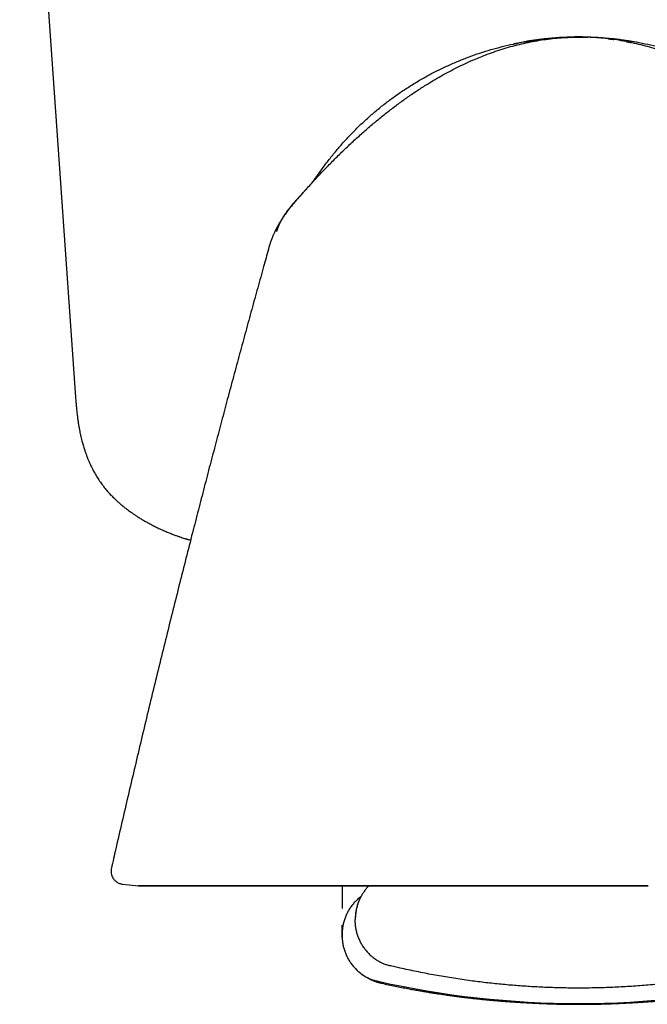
# Model space of a CAD drawing. Header units: millimetres. Extents: x 8 to 722, y 12 to 747.
# Tile 4 of 36: x 414 to 438, y 326 to 363. Entities that reach past the tile are written whole.
import ezdxf

# ---------------------------------------------------------------- set-up
doc = ezdxf.new("R2010")
doc.units = ezdxf.units.MM

msp = doc.modelspace()

# ---------------------------------------------------------------- linework, layer by layer
at = {"color": 7, "linetype": 'Continuous', "lineweight": 30}
for p, q in [((413.976, 379.14), (416.096, 348.819)), ((435.21, 362.491), (435.21, 362.491)), ((417.455, 330.936), (417.455, 330.936)), ((417.891, 330.328), (418.482, 330.266)), ((417.891, 330.328), (417.891, 330.328)), ((426.21, 330.265), (426.21, 329.413)), ((426.901, 329.806), (426.902, 329.807)), ((426.798, 329.55), (426.801, 329.553)), ((426.21, 328.4), (426.21, 328.771)), ((426.21, 328.34), (426.21, 328.4)), ((426.21, 328.34), (426.21, 328.335)), ((426.21, 328.335), (426.21, 328.303)), ((426.21, 328.302), (426.21, 328.335)), ((426.21, 328.303), (426.21, 328.302))]:
    msp.add_line(p, q, dxfattribs=at)
at = {"color": 7, "linetype": 'Continuous', "lineweight": 30, "flags": 128}
for points in [[(435.208, 362.491), (435.185, 362.491), (435.159, 362.491)], [(435.21, 330.266), (434.773, 330.266), (434.335, 330.266), (433.898, 330.266), (433.462, 330.266), (433.027, 330.266), (432.594, 330.266), (432.162, 330.266), (431.732, 330.266), (431.305, 330.266), (430.881, 330.266), (430.459, 330.266), (430.041, 330.266), (429.626, 330.266), (429.215, 330.266), (428.809, 330.266), (428.406, 330.266), (428.009, 330.266), (427.616, 330.266), (427.228, 330.266), (426.846, 330.266), (426.47, 330.266), (426.099, 330.266), (425.735, 330.266), (425.378, 330.266), (425.027, 330.266), (424.683, 330.266), (424.346, 330.266), (424.017, 330.266), (423.695, 330.266), (423.381, 330.266), (423.076, 330.266), (422.779, 330.266), (422.49, 330.266), (422.21, 330.266), (421.939, 330.266), (421.677, 330.266), (421.424, 330.266), (421.181, 330.266), (420.947, 330.266), (420.723, 330.266), (420.509, 330.266), (420.305, 330.266), (420.111, 330.266), (419.928, 330.266), (419.755, 330.266), (419.593, 330.266), (419.441, 330.266), (419.3, 330.266), (419.171, 330.266), (419.052, 330.266), (418.944, 330.266), (418.847, 330.266), (418.762, 330.266), (418.688, 330.266), (418.625, 330.266), (418.573, 330.266), (418.533, 330.266), (418.505, 330.266), (418.487, 330.266), (418.482, 330.266), (418.487, 330.266), (418.505, 330.266), (418.533, 330.266), (418.573, 330.266), (418.625, 330.266), (418.688, 330.266), (418.762, 330.266), (418.847, 330.266), (418.944, 330.266), (419.052, 330.266), (419.171, 330.266), (419.3, 330.266), (419.441, 330.266), (419.593, 330.266), (419.755, 330.266), (419.928, 330.266), (420.111, 330.266), (420.305, 330.266), (420.509, 330.266), (420.723, 330.266), (420.947, 330.266), (421.181, 330.266), (421.424, 330.266), (421.677, 330.266), (421.939, 330.266), (422.21, 330.266), (422.49, 330.266), (422.779, 330.266), (423.076, 330.266), (423.381, 330.266), (423.695, 330.266), (424.017, 330.266), (424.346, 330.266), (424.683, 330.266), (425.027, 330.266), (425.378, 330.266), (425.735, 330.266), (426.099, 330.266), (426.47, 330.266), (426.846, 330.266), (427.228, 330.266), (427.616, 330.266), (428.009, 330.266), (428.406, 330.266), (428.809, 330.266), (429.215, 330.266), (429.626, 330.266), (430.041, 330.266), (430.459, 330.266), (430.881, 330.266), (431.305, 330.266), (431.732, 330.266), (432.162, 330.266), (432.594, 330.266), (433.027, 330.266), (433.462, 330.266), (433.898, 330.266), (434.335, 330.266), (434.773, 330.266), (435.21, 330.266)], [(435.21, 330.266), (435.648, 330.266), (436.086, 330.266), (436.523, 330.266), (436.959, 330.266), (437.394, 330.266), (437.827, 330.266)], [(437.827, 330.266), (437.394, 330.266), (436.959, 330.266), (436.523, 330.266), (436.086, 330.266), (435.648, 330.266), (435.21, 330.266)]]:
    msp.add_lwpolyline(points, dxfattribs=at)
at = {"color": 7, "linetype": 'Continuous', "lineweight": 30}
for centre, radius, start, end in [((435.21, 350.871), 11.628, 79.2898, 102.2878), ((435.21, 360.766), 34.966, 257.3053, 270), ((435.21, 360.766), 34.966, 270, 282.6947)]:
    msp.add_arc(centre, radius, start, end, dxfattribs=at)
for points, knots in [([(424.902, 356.772), (425.01, 356.891), (425.225, 357.128), (425.556, 357.477), (425.893, 357.822), (426.237, 358.16), (426.587, 358.492), (426.944, 358.817), (427.298, 359.125), (427.649, 359.417), (427.996, 359.693), (428.35, 359.961), (428.71, 360.22), (429.078, 360.47), (429.423, 360.691), (429.744, 360.885), (430.039, 361.054), (430.339, 361.216), (430.643, 361.37), (430.949, 361.516), (431.258, 361.652), (431.568, 361.779), (431.882, 361.897), (432.202, 362.006), (432.528, 362.106), (432.858, 362.195), (433.192, 362.274), (433.528, 362.341), (433.865, 362.395), (434.201, 362.438), (434.537, 362.468), (434.873, 362.487), (435.098, 362.489), (435.21, 362.491)], [0, 0, 0, 0, 0.039998, 0.079998, 0.120003, 0.160019, 0.200038, 0.240051, 0.280055, 0.316715, 0.353368, 0.390018, 0.426674, 0.463338, 0.500005, 0.528005, 0.556006, 0.584009, 0.612013, 0.640014, 0.667512, 0.695009, 0.72251, 0.750014, 0.778016, 0.806014, 0.834009, 0.862004, 0.890003, 0.917503, 0.945003, 0.972501, 1, 1, 1, 1]), ([(425.162, 357.056), (425.177, 357.081), (425.272, 357.229), (425.457, 357.491), (425.718, 357.843), (425.993, 358.184), (426.28, 358.514), (426.578, 358.834), (426.888, 359.143), (427.21, 359.441), (427.542, 359.726), (427.884, 359.999), (428.235, 360.26), (428.596, 360.508), (428.966, 360.742), (429.344, 360.963), (429.73, 361.169), (430.123, 361.362), (430.523, 361.54), (430.929, 361.704), (431.341, 361.852), (431.758, 361.986), (432.179, 362.104), (432.605, 362.207), (433.034, 362.294), (433.465, 362.366), (433.9, 362.421), (434.336, 362.461), (434.756, 362.485), (435.03, 362.488), (435.159, 362.49)], [0, 0, 0, 0, 0.007466, 0.044389, 0.081312, 0.118235, 0.155157, 0.192077, 0.228997, 0.265917, 0.302837, 0.339757, 0.376677, 0.413596, 0.450514, 0.487431, 0.524349, 0.561267, 0.598186, 0.635105, 0.672023, 0.708942, 0.745861, 0.782782, 0.819703, 0.856626, 0.893549, 0.930472, 0.967394, 1, 1, 1, 1]), ([(435.261, 362.491), (435.261, 362.491), (435.261, 362.491), (435.259, 362.491), (435.266, 362.491), (435.242, 362.491), (435.311, 362.491), (435.176, 362.491), (435.299, 362.491), (435.248, 362.491), (435.263, 362.491), (435.259, 362.491), (435.259, 362.491), (435.258, 362.491), (435.258, 362.491), (435.257, 362.491), (435.256, 362.491), (435.256, 362.491), (435.255, 362.491), (435.254, 362.491), (435.253, 362.491), (435.252, 362.491), (435.251, 362.491), (435.25, 362.491), (435.249, 362.491), (435.248, 362.491), (435.247, 362.491), (435.247, 362.491), (435.247, 362.491), (435.247, 362.491), (435.247, 362.491), (435.246, 362.491), (435.246, 362.491), (435.246, 362.491), (435.246, 362.491), (435.246, 362.491), (435.246, 362.491), (435.246, 362.491), (435.245, 362.491), (435.245, 362.491), (435.244, 362.491), (435.243, 362.491), (435.241, 362.491), (435.24, 362.491), (435.239, 362.491), (435.237, 362.491), (435.236, 362.491), (435.234, 362.491), (435.232, 362.491), (435.23, 362.491), (435.229, 362.491), (435.227, 362.491), (435.225, 362.491), (435.223, 362.491), (435.221, 362.491), (435.219, 362.491), (435.217, 362.491), (435.215, 362.491), (435.213, 362.491), (435.213, 362.491)], [0, 0, 0, 0, 0.002258, 0.048335, 0.092539, 0.13487, 0.175328, 0.190969, 0.217789, 0.2545, 0.293943, 0.330967, 0.365573, 0.397759, 0.427526, 0.454875, 0.479804, 0.502315, 0.522407, 0.540079, 0.555333, 0.568169, 0.578586, 0.586584, 0.592165, 0.594765, 0.595557, 0.596012, 0.596075, 0.596118, 0.596133, 0.596145, 0.59615, 0.596156, 0.596168, 0.596183, 0.596213, 0.596254, 0.596419, 0.597916, 0.60077, 0.604982, 0.611832, 0.620641, 0.631408, 0.644135, 0.658821, 0.676645, 0.696699, 0.718982, 0.743494, 0.770236, 0.799207, 0.830407, 0.860966, 0.893398, 0.927703, 0.963881, 1, 1, 1, 1]), ([(445.519, 356.772), (445.411, 356.891), (445.196, 357.128), (444.864, 357.477), (444.528, 357.822), (444.184, 358.16), (443.834, 358.492), (443.477, 358.817), (443.123, 359.125), (442.772, 359.417), (442.425, 359.693), (442.071, 359.961), (441.711, 360.22), (441.343, 360.47), (440.998, 360.691), (440.677, 360.885), (440.382, 361.054), (440.082, 361.216), (439.778, 361.37), (439.472, 361.516), (439.163, 361.652), (438.853, 361.779), (438.539, 361.897), (438.219, 362.006), (437.893, 362.106), (437.563, 362.195), (437.229, 362.274), (436.893, 362.341), (436.556, 362.395), (436.22, 362.438), (435.884, 362.468), (435.548, 362.487), (435.323, 362.489), (435.21, 362.491)], [0, 0, 0, 0, 0.039998, 0.079998, 0.120003, 0.160019, 0.200038, 0.240051, 0.280055, 0.316715, 0.353368, 0.390018, 0.426674, 0.463338, 0.500005, 0.528005, 0.556006, 0.584009, 0.612013, 0.640014, 0.667512, 0.695009, 0.72251, 0.750014, 0.778016, 0.806014, 0.834009, 0.862004, 0.890003, 0.917503, 0.945003, 0.972501, 1, 1, 1, 1]), ([(435.21, 362.491), (435.318, 362.491), (435.428, 362.49), (435.539, 362.485), (435.542, 362.485)], [0, 0, 0, 0, 0.973441, 1, 1, 1, 1]), ([(444.854, 357.635), (444.803, 357.704), (444.666, 357.89), (444.428, 358.183), (444.141, 358.514), (443.843, 358.834), (443.533, 359.143), (443.211, 359.441), (442.879, 359.726), (442.537, 359.999), (442.186, 360.26), (441.825, 360.508), (441.455, 360.742), (441.077, 360.963), (440.691, 361.169), (440.298, 361.362), (439.898, 361.54), (439.492, 361.704), (439.08, 361.852), (438.663, 361.986), (438.242, 362.104), (437.816, 362.207), (437.387, 362.294), (436.956, 362.366), (436.521, 362.422), (436.085, 362.461), (435.705, 362.484), (435.47, 362.487), (435.382, 362.488)], [0, 0, 0, 0, 0.023264, 0.062957, 0.102649, 0.14234, 0.18203, 0.221721, 0.261411, 0.301101, 0.340791, 0.380479, 0.420168, 0.459855, 0.499543, 0.539231, 0.57892, 0.618609, 0.658298, 0.697987, 0.737676, 0.777367, 0.817059, 0.856752, 0.896445, 0.936138, 0.975831, 1, 1, 1, 1]), ([(436.328, 362.422), (436.385, 362.416), (436.452, 362.409), (436.519, 362.398), (436.529, 362.397)], [0, 0, 0, 0, 0.855951, 1, 1, 1, 1]), ([(437.013, 362.315), (437.057, 362.307), (437.115, 362.297), (437.172, 362.283), (437.186, 362.28)], [0, 0, 0, 0, 0.757545, 1, 1, 1, 1]), ([(425.562, 357.64), (425.562, 357.64), (425.562, 357.64), (425.562, 357.64), (425.561, 357.639), (425.559, 357.638), (425.558, 357.635), (425.555, 357.633), (425.553, 357.629), (425.55, 357.625), (425.546, 357.621), (425.542, 357.616), (425.538, 357.61), (425.534, 357.605), (425.53, 357.6), (425.526, 357.593), (425.519, 357.584), (425.51, 357.572), (425.497, 357.555), (425.482, 357.535), (425.467, 357.515), (425.452, 357.495), (425.439, 357.477), (425.425, 357.459), (425.409, 357.436), (425.389, 357.409), (425.365, 357.376), (425.343, 357.346), (425.322, 357.316), (425.3, 357.286), (425.279, 357.256), (425.26, 357.229), (425.243, 357.206), (425.228, 357.185), (425.215, 357.165), (425.202, 357.147), (425.191, 357.132), (425.183, 357.12), (425.176, 357.111), (425.17, 357.102), (425.165, 357.095), (425.16, 357.087), (425.155, 357.08), (425.149, 357.072), (425.144, 357.064), (425.139, 357.057), (425.133, 357.049), (425.128, 357.041), (425.122, 357.032), (425.116, 357.024), (425.111, 357.016), (425.105, 357.008), (425.099, 356.999), (425.092, 356.989), (425.085, 356.978), (425.078, 356.967), (425.072, 356.96), (425.07, 356.956), (425.069, 356.955)], [0, 0, 0, 0, 0.0045649, 0.0346899, 0.0625767, 0.0882262, 0.1116399, 0.1328198, 0.1507087, 0.1666257, 0.1805751, 0.1925633, 0.2026006, 0.2091296, 0.2144799, 0.2186789, 0.2231814, 0.2297585, 0.2411148, 0.2533205, 0.2650153, 0.2761988, 0.2868708, 0.2970311, 0.3066795, 0.3255122, 0.342296, 0.3591797, 0.376627, 0.3946426, 0.4132308, 0.4323954, 0.4459073, 0.4596944, 0.4736529, 0.4862448, 0.4969601, 0.5057984, 0.5127602, 0.5178477, 0.5260185, 0.5357041, 0.5469885, 0.5598788, 0.5743798, 0.5904947, 0.608226, 0.6309578, 0.6558944, 0.6830225, 0.7114659, 0.7407122, 0.7707618, 0.8196064, 0.8704372, 0.9232552, 0.9830094, 1, 1, 1, 1]), ([(424.902, 356.772), (424.899, 356.769), (424.891, 356.76), (424.879, 356.746), (424.864, 356.73), (424.85, 356.714), (424.838, 356.701), (424.827, 356.689), (424.817, 356.678), (424.808, 356.669), (424.8, 356.66), (424.794, 356.653), (424.786, 356.644), (424.776, 356.634), (424.764, 356.621), (424.75, 356.605), (424.735, 356.589), (424.72, 356.572), (424.706, 356.556), (424.69, 356.539), (424.673, 356.52), (424.655, 356.5), (424.637, 356.48), (424.619, 356.46), (424.602, 356.44), (424.582, 356.418), (424.556, 356.389), (424.526, 356.354), (424.49, 356.312), (424.45, 356.266), (424.407, 356.215), (424.362, 356.162), (424.316, 356.106), (424.269, 356.048), (424.221, 355.988), (424.171, 355.923), (424.12, 355.855), (424.071, 355.789), (424.028, 355.729), (423.993, 355.677), (423.966, 355.638), (423.947, 355.608), (423.931, 355.585), (423.915, 355.559), (423.895, 355.529), (423.872, 355.492), (423.85, 355.455), (423.829, 355.421), (423.812, 355.39), (423.795, 355.362), (423.779, 355.332), (423.762, 355.303), (423.747, 355.275), (423.737, 355.254), (423.727, 355.236), (423.719, 355.221), (423.711, 355.206), (423.703, 355.19), (423.697, 355.178), (423.69, 355.163), (423.681, 355.146), (423.671, 355.124), (423.658, 355.097), (423.642, 355.064), (423.623, 355.022), (423.6, 354.971), (423.577, 354.917), (423.563, 354.881), (423.557, 354.866)], [0, 0, 0, 0, 0.004284, 0.011358, 0.022533, 0.03604, 0.052093, 0.067977, 0.085877, 0.105829, 0.127859, 0.151708, 0.174292, 0.194786, 0.216115, 0.234765, 0.250891, 0.261473, 0.270918, 0.279436, 0.287311, 0.294903, 0.30261, 0.309459, 0.316855, 0.325252, 0.335431, 0.348265, 0.363469, 0.381137, 0.399387, 0.419756, 0.441093, 0.461653, 0.481508, 0.505492, 0.52877, 0.551603, 0.574206, 0.591867, 0.605632, 0.615507, 0.622837, 0.630791, 0.642353, 0.655219, 0.669221, 0.681308, 0.693571, 0.706181, 0.719294, 0.737796, 0.757721, 0.779115, 0.792283, 0.805647, 0.819208, 0.832964, 0.846983, 0.854427, 0.86406, 0.875928, 0.890056, 0.906462, 0.925162, 0.950648, 0.979476, 1, 1, 1, 1]), ([(424.257, 356.033), (424.29, 356.073), (424.354, 356.149), (424.446, 356.257), (424.531, 356.354), (424.608, 356.442), (424.676, 356.519), (424.735, 356.586), (424.786, 356.642), (424.825, 356.686), (424.854, 356.719), (424.875, 356.741), (424.889, 356.757), (424.896, 356.765), (424.898, 356.767)], [0, 0, 0, 0, 0.158734, 0.304872, 0.43757, 0.556761, 0.662323, 0.754152, 0.832177, 0.89635, 0.935368, 0.966566, 0.989938, 1, 1, 1, 1]), ([(424.902, 356.772), (424.902, 356.772), (424.902, 356.772), (424.902, 356.772), (424.902, 356.772), (424.902, 356.772)], [0, 0, 0, 0, 0.327446, 0.679335, 1, 1, 1, 1]), ([(424.727, 356.579), (424.72, 356.572), (424.699, 356.549), (424.659, 356.506), (424.609, 356.451), (424.556, 356.394), (424.483, 356.313), (424.388, 356.207), (424.296, 356.1), (424.229, 356.017), (424.189, 355.967), (424.157, 355.925), (424.132, 355.893), (424.111, 355.864), (424.088, 355.832), (424.06, 355.793), (424.025, 355.742), (423.986, 355.682), (423.943, 355.612), (423.908, 355.549), (423.879, 355.496), (423.86, 355.457), (423.844, 355.425), (423.833, 355.401), (423.826, 355.385), (423.821, 355.374), (423.817, 355.366), (423.815, 355.36), (423.811, 355.351), (423.807, 355.342), (423.804, 355.333), (423.8, 355.324), (423.797, 355.317), (423.794, 355.311), (423.793, 355.307), (423.792, 355.306), (423.792, 355.306), (423.792, 355.306)], [0, 0, 0, 0, 0.014388, 0.05056, 0.089771, 0.130562, 0.172806, 0.259926, 0.352351, 0.391782, 0.42513, 0.452431, 0.473721, 0.489189, 0.508095, 0.534542, 0.564171, 0.603785, 0.646531, 0.692165, 0.716083, 0.740136, 0.760117, 0.771906, 0.780959, 0.787281, 0.790891, 0.794827, 0.799093, 0.809274, 0.822298, 0.838549, 0.865558, 0.898893, 0.93868, 0.984993, 1, 1, 1, 1]), ([(423.734, 355.11), (423.735, 355.113), (423.743, 355.142), (423.761, 355.198), (423.791, 355.28), (423.828, 355.369), (423.873, 355.465), (423.927, 355.567), (423.983, 355.661), (424.022, 355.719), (424.038, 355.742)], [0, 0, 0, 0, 0.012621, 0.127365, 0.250655, 0.38751, 0.537856, 0.70175, 0.879432, 1, 1, 1, 1]), ([(423.556, 354.866), (423.555, 354.862), (423.548, 354.847), (423.537, 354.818), (423.523, 354.779), (423.508, 354.74), (423.495, 354.702), (423.483, 354.666), (423.472, 354.634), (423.461, 354.6), (423.451, 354.566), (423.44, 354.532), (423.43, 354.497), (423.419, 354.462), (423.413, 354.438), (423.409, 354.426)], [0, 0, 0, 0, 0.043069, 0.175611, 0.29908, 0.411724, 0.512406, 0.580048, 0.64167, 0.699135, 0.755337, 0.812577, 0.872192, 0.934693, 1, 1, 1, 1]), ([(423.415, 354.429), (423.355, 354.213), (423.219, 353.727), (423.009, 352.968), (422.782, 352.146), (422.553, 351.311), (422.323, 350.462), (422.09, 349.6), (421.862, 348.749), (421.638, 347.91), (421.42, 347.084), (421.2, 346.247), (420.979, 345.398), (420.756, 344.538), (420.525, 343.639), (420.286, 342.702), (420.039, 341.724), (419.791, 340.733), (419.542, 339.728), (419.291, 338.71), (419.04, 337.678), (418.794, 336.661), (418.555, 335.662), (418.322, 334.68), (418.089, 333.686), (417.855, 332.68), (417.643, 331.763), (417.51, 331.18), (417.455, 330.936)], [0, 0, 0, 0, 0.02778, 0.062405, 0.097587, 0.133328, 0.169626, 0.206482, 0.243895, 0.278681, 0.313934, 0.349657, 0.385847, 0.422506, 0.459634, 0.50067, 0.542263, 0.584414, 0.627121, 0.670385, 0.714206, 0.758584, 0.799752, 0.841388, 0.883491, 0.926062, 0.9691, 1, 1, 1, 1]), ([(416.095, 348.819), (416.099, 348.753), (416.108, 348.626), (416.125, 348.44), (416.143, 348.264), (416.163, 348.097), (416.184, 347.942), (416.206, 347.798), (416.228, 347.665), (416.252, 347.542), (416.276, 347.426), (416.3, 347.315), (416.325, 347.213), (416.348, 347.124), (416.369, 347.047), (416.387, 346.984), (416.402, 346.936), (416.413, 346.9), (416.42, 346.877), (416.425, 346.861), (416.429, 346.849), (416.433, 346.835), (416.439, 346.816), (416.449, 346.787), (416.462, 346.749), (416.478, 346.702), (416.496, 346.651), (416.521, 346.583), (416.556, 346.494), (416.601, 346.385), (416.653, 346.268), (416.719, 346.129), (416.801, 345.971), (416.901, 345.8), (417.009, 345.634), (417.124, 345.472), (417.248, 345.316), (417.357, 345.191), (417.447, 345.095), (417.514, 345.027), (417.58, 344.963), (417.642, 344.904), (417.697, 344.854), (417.745, 344.811), (417.785, 344.777), (417.817, 344.75), (417.841, 344.73), (417.861, 344.713), (417.882, 344.696), (417.908, 344.674), (417.949, 344.642), (418.003, 344.599), (418.07, 344.548), (418.144, 344.493), (418.224, 344.436), (418.311, 344.376), (418.411, 344.309), (418.524, 344.237), (418.649, 344.161), (418.778, 344.087), (418.917, 344.01), (419.065, 343.933), (419.222, 343.856), (419.377, 343.784), (419.531, 343.716), (419.682, 343.653), (419.821, 343.598), (419.944, 343.553), (420.049, 343.516), (420.145, 343.485), (420.214, 343.463), (420.26, 343.45), (420.285, 343.443), (420.31, 343.436), (420.33, 343.43), (420.345, 343.426), (420.354, 343.424), (420.362, 343.422), (420.378, 343.418), (420.403, 343.411), (420.434, 343.403), (420.455, 343.398), (420.464, 343.396)], [0, 0, 0, 0, 0.025856, 0.050544, 0.073935, 0.096038, 0.116821, 0.13593, 0.153734, 0.170222, 0.185387, 0.201006, 0.214904, 0.227076, 0.237518, 0.246228, 0.253201, 0.257558, 0.260785, 0.262879, 0.264141, 0.265991, 0.268613, 0.272006, 0.277923, 0.284638, 0.291742, 0.299237, 0.313594, 0.329212, 0.34609, 0.364221, 0.390217, 0.416372, 0.442533, 0.468738, 0.495026, 0.521467, 0.534206, 0.546965, 0.559457, 0.570685, 0.58055, 0.589042, 0.596155, 0.60146, 0.6056, 0.608577, 0.611758, 0.616272, 0.622119, 0.632326, 0.643556, 0.655721, 0.668812, 0.682813, 0.697697, 0.716334, 0.73602, 0.75586, 0.775595, 0.798893, 0.821904, 0.844542, 0.866731, 0.888423, 0.909454, 0.925843, 0.940677, 0.954069, 0.966126, 0.969866, 0.973472, 0.9768, 0.980513, 0.982189, 0.983125, 0.984199, 0.985972, 0.990159, 0.996019, 1, 1, 1, 1]), ([(417.455, 330.941), (417.451, 330.919), (417.443, 330.877), (417.441, 330.815), (417.445, 330.758), (417.456, 330.706), (417.469, 330.661), (417.484, 330.623), (417.499, 330.592), (417.517, 330.562), (417.538, 330.53), (417.566, 330.494), (417.603, 330.457), (417.648, 330.419), (417.702, 330.385), (417.758, 330.359), (417.811, 330.342), (417.853, 330.332), (417.88, 330.329), (417.891, 330.328)], [0, 0, 0, 0, 0.076919, 0.150174, 0.218462, 0.28068, 0.335978, 0.383744, 0.423579, 0.460388, 0.50538, 0.558846, 0.620499, 0.6898, 0.765904, 0.847634, 0.904549, 0.962809, 1, 1, 1, 1]), ([(427.223, 330.266), (427.208, 330.251), (427.168, 330.21), (427.104, 330.132), (427.03, 330.032), (426.961, 329.921), (426.899, 329.805), (426.847, 329.687), (426.806, 329.573), (426.774, 329.465), (426.751, 329.365), (426.738, 329.29), (426.73, 329.238), (426.727, 329.208), (426.723, 329.178), (426.72, 329.144), (426.717, 329.103), (426.714, 329.05), (426.714, 329.01), (426.714, 328.988)], [0, 0, 0, 0, 0.044369, 0.121852, 0.215069, 0.308295, 0.401251, 0.493635, 0.582352, 0.659983, 0.732577, 0.800348, 0.822295, 0.843824, 0.864935, 0.88642, 0.915376, 0.953329, 1, 1, 1, 1]), ([(426.932, 329.864), (426.92, 329.856), (426.868, 329.819), (426.782, 329.743), (426.675, 329.635), (426.611, 329.556), (426.58, 329.516)], [0, 0, 0, 0, 0.087597, 0.388306, 0.692811, 1, 1, 1, 1]), ([(426.9, 329.803), (426.883, 329.769), (426.845, 329.689), (426.799, 329.559), (426.758, 329.414), (426.731, 329.269), (426.714, 329.125), (426.712, 329.03), (426.711, 328.983)], [0, 0, 0, 0, 0.132945, 0.311954, 0.488822, 0.662859, 0.833436, 1, 1, 1, 1]), ([(426.925, 329.854), (426.924, 329.853), (426.923, 329.851), (426.921, 329.848), (426.92, 329.845), (426.918, 329.843), (426.917, 329.841), (426.916, 329.838), (426.915, 329.836), (426.914, 329.835), (426.913, 329.833), (426.913, 329.832), (426.912, 329.831), (426.912, 329.83), (426.911, 329.829), (426.911, 329.829), (426.91, 329.827), (426.909, 329.825), (426.907, 329.823), (426.906, 329.821), (426.905, 329.818), (426.903, 329.815), (426.902, 329.813), (426.9, 329.81), (426.898, 329.807), (426.897, 329.805), (426.895, 329.802), (426.894, 329.8), (426.893, 329.799), (426.892, 329.797), (426.891, 329.796), (426.891, 329.795), (426.89, 329.793), (426.889, 329.792), (426.889, 329.791), (426.888, 329.79), (426.887, 329.789), (426.887, 329.788), (426.886, 329.787), (426.886, 329.787), (426.885, 329.786), (426.885, 329.786), (426.885, 329.786), (426.885, 329.786), (426.885, 329.786), (426.885, 329.786), (426.885, 329.786)], [0, 0, 0, 0, 0.02589, 0.050178, 0.072865, 0.09395, 0.113433, 0.131315, 0.147595, 0.162274, 0.17409, 0.184614, 0.193846, 0.202006, 0.210223, 0.21866, 0.227316, 0.249919, 0.273894, 0.299242, 0.325831, 0.352751, 0.38732, 0.422147, 0.457233, 0.492324, 0.525866, 0.557593, 0.587505, 0.611175, 0.634711, 0.658246, 0.681782, 0.705761, 0.731091, 0.762715, 0.796255, 0.831312, 0.866054, 0.904319, 0.941902, 0.953806, 0.966936, 0.981421, 0.997262, 1, 1, 1, 1]), ([(426.925, 329.854), (426.922, 329.849), (426.913, 329.834), (426.906, 329.817), (426.901, 329.806)], [0, 0, 0, 0, 0.321908, 1, 1, 1, 1]), ([(426.58, 329.516), (426.55, 329.474), (426.49, 329.391), (426.415, 329.257), (426.35, 329.118), (426.298, 328.976), (426.258, 328.831), (426.23, 328.686), (426.214, 328.542), (426.211, 328.447), (426.21, 328.4)], [0, 0, 0, 0, 0.128371, 0.256828, 0.38483, 0.511835, 0.637322, 0.7608, 0.881824, 1, 1, 1, 1]), ([(427.08, 327.866), (427.05, 327.908), (426.99, 327.991), (426.915, 328.125), (426.851, 328.264), (426.798, 328.407), (426.758, 328.551), (426.731, 328.696), (426.714, 328.84), (426.712, 328.936), (426.711, 328.983)], [0, 0, 0, 0, 0.128371, 0.256828, 0.38483, 0.511835, 0.637322, 0.7608, 0.881824, 1, 1, 1, 1]), ([(426.21, 328.4), (426.211, 328.352), (426.214, 328.257), (426.23, 328.113), (426.258, 327.968), (426.298, 327.824), (426.35, 327.681), (426.415, 327.542), (426.49, 327.408), (426.55, 327.325), (426.58, 327.283)], [0, 0, 0, 0, 0.118176, 0.2392, 0.362678, 0.488165, 0.61517, 0.743172, 0.871629, 1, 1, 1, 1]), ([(426.21, 328.302), (426.212, 328.277), (426.215, 328.25), (426.22, 328.223), (426.22, 328.221)], [0, 0, 0, 0, 0.944867, 1, 1, 1, 1]), ([(427.08, 327.866), (427.112, 327.827), (427.175, 327.747), (427.281, 327.639), (427.395, 327.542), (427.515, 327.456), (427.639, 327.383), (427.767, 327.322), (427.896, 327.273), (427.983, 327.249), (428.026, 327.238)], [0, 0, 0, 0, 0.131904, 0.262655, 0.391776, 0.518841, 0.643479, 0.765379, 0.884286, 1, 1, 1, 1]), ([(426.58, 327.283), (426.612, 327.243), (426.675, 327.164), (426.781, 327.056), (426.895, 326.959), (427.015, 326.873), (427.139, 326.8), (427.267, 326.739), (427.396, 326.69), (427.483, 326.666), (427.526, 326.655)], [0, 0, 0, 0, 0.1319038, 0.2626546, 0.3917757, 0.5188408, 0.6434792, 0.765379, 0.8842857, 1, 1, 1, 1]), ([(426.734, 327.105), (426.741, 327.098), (426.753, 327.086), (426.779, 327.061), (426.809, 327.033), (426.844, 327.003), (426.883, 326.969), (426.921, 326.939), (426.952, 326.916), (426.977, 326.898), (427.001, 326.881), (427.024, 326.866), (427.054, 326.846), (427.089, 326.824), (427.137, 326.795), (427.183, 326.77), (427.224, 326.748), (427.255, 326.733), (427.281, 326.72), (427.303, 326.71), (427.326, 326.699), (427.351, 326.688), (427.375, 326.678), (427.398, 326.669), (427.419, 326.661), (427.441, 326.652), (427.464, 326.644), (427.488, 326.635), (427.513, 326.626), (427.541, 326.617), (427.574, 326.607), (427.61, 326.596), (427.651, 326.584), (427.68, 326.577), (427.695, 326.573)], [0, 0, 0, 0, 0.0429469, 0.0822154, 0.1182705, 0.1516782, 0.1818949, 0.2092994, 0.2322814, 0.2520846, 0.2725304, 0.2939813, 0.3164892, 0.3607248, 0.4095686, 0.463225, 0.4993994, 0.5301173, 0.5544962, 0.5757483, 0.5992195, 0.6250001, 0.6530913, 0.6740769, 0.6961403, 0.7192862, 0.7435194, 0.7695957, 0.7959783, 0.8271308, 0.8630794, 0.9038527, 0.9494817, 1, 1, 1, 1]), ([(435.21, 326.385), (435.018, 326.386), (434.632, 326.388), (434.053, 326.406), (433.474, 326.433), (432.895, 326.471), (432.317, 326.52), (431.74, 326.581), (431.144, 326.654), (430.531, 326.742), (429.901, 326.846), (429.273, 326.963), (428.648, 327.092), (428.234, 327.189), (428.026, 327.238)], [0, 0, 0, 0, 0.0797927, 0.1596554, 0.2395785, 0.3195523, 0.3995671, 0.4796134, 0.5596812, 0.6477689, 0.7358577, 0.8239346, 0.9119865, 1, 1, 1, 1]), ([(442.394, 327.238), (442.206, 327.194), (441.83, 327.105), (441.261, 326.986), (440.691, 326.877), (440.119, 326.779), (439.545, 326.691), (438.969, 326.615), (438.373, 326.547), (437.757, 326.489), (437.121, 326.443), (436.484, 326.41), (435.847, 326.389), (435.423, 326.387), (435.21, 326.385)], [0, 0, 0, 0, 0.0800108, 0.1600542, 0.2401203, 0.3201993, 0.4002812, 0.4803562, 0.5604144, 0.6484473, 0.7364351, 0.824365, 0.9122243, 1, 1, 1, 1]), ([(427.713, 326.569), (427.696, 326.573), (427.654, 326.583), (427.591, 326.61), (427.548, 326.64), (427.526, 326.655)], [0, 0, 0, 0, 0.2474736, 0.6249501, 1, 1, 1, 1]), ([(427.713, 326.569), (427.801, 326.549), (427.973, 326.512), (428.226, 326.46), (428.466, 326.412), (428.695, 326.368), (428.91, 326.328), (429.112, 326.292), (429.3, 326.26), (429.477, 326.23), (429.638, 326.204), (429.782, 326.182), (429.912, 326.162), (430.031, 326.144), (430.141, 326.128), (430.244, 326.113), (430.34, 326.1), (430.427, 326.088), (430.501, 326.078), (430.564, 326.07), (430.613, 326.064), (430.65, 326.059), (430.674, 326.056), (430.692, 326.054), (430.71, 326.051), (430.735, 326.048), (430.769, 326.044), (430.809, 326.039), (430.855, 326.033), (430.911, 326.027), (430.977, 326.019), (431.054, 326.01), (431.138, 326), (431.225, 325.99), (431.312, 325.981), (431.434, 325.968), (431.59, 325.952), (431.763, 325.935), (431.915, 325.922), (432.048, 325.91), (432.174, 325.9), (432.291, 325.89), (432.395, 325.882), (432.478, 325.876), (432.541, 325.872), (432.586, 325.868), (432.627, 325.866), (432.661, 325.863), (432.692, 325.861), (432.724, 325.859), (432.764, 325.857), (432.81, 325.854), (432.862, 325.85), (432.919, 325.847), (432.984, 325.843), (433.056, 325.839), (433.133, 325.834), (433.21, 325.83), (433.282, 325.826), (433.348, 325.823), (433.407, 325.82), (433.456, 325.818), (433.496, 325.816), (433.525, 325.814), (433.546, 325.813), (433.561, 325.813), (433.574, 325.812), (433.59, 325.811), (433.605, 325.811), (433.621, 325.81), (433.638, 325.809), (433.654, 325.808), (433.669, 325.808), (433.683, 325.807), (433.696, 325.806), (433.703, 325.806), (433.707, 325.806)], [0, 0, 0, 0, 0.04035, 0.078809, 0.115377, 0.150052, 0.182834, 0.213186, 0.241711, 0.268409, 0.29328, 0.314304, 0.333818, 0.351823, 0.368319, 0.383306, 0.3983, 0.411403, 0.422614, 0.431934, 0.439365, 0.444906, 0.448557, 0.450252, 0.452781, 0.456688, 0.461855, 0.467991, 0.475091, 0.483159, 0.493796, 0.505755, 0.519036, 0.532873, 0.546452, 0.559774, 0.590161, 0.619125, 0.640497, 0.661028, 0.680719, 0.699062, 0.71529, 0.729404, 0.737565, 0.744811, 0.751147, 0.7567, 0.761276, 0.766246, 0.77256, 0.780737, 0.788898, 0.798327, 0.809023, 0.820983, 0.834193, 0.847171, 0.858861, 0.870238, 0.880066, 0.888349, 0.895091, 0.900297, 0.90313, 0.906046, 0.909346, 0.913088, 0.91883, 0.925491, 0.93311, 0.943554, 0.955447, 0.968811, 0.983658, 1, 1, 1, 1]), ([(436.714, 325.806), (436.718, 325.806), (436.726, 325.806), (436.741, 325.807), (436.758, 325.808), (436.777, 325.809), (436.796, 325.81), (436.816, 325.811), (436.836, 325.812), (436.856, 325.813), (436.876, 325.813), (436.894, 325.814), (436.912, 325.815), (436.93, 325.816), (436.949, 325.817), (436.968, 325.818), (436.987, 325.819), (437.009, 325.82), (437.031, 325.821), (437.053, 325.822), (437.076, 325.823), (437.095, 325.824), (437.112, 325.825), (437.128, 325.826), (437.144, 325.827), (437.16, 325.827), (437.182, 325.829), (437.209, 325.83), (437.252, 325.832), (437.307, 325.835), (437.372, 325.839), (437.433, 325.843), (437.491, 325.846), (437.543, 325.849), (437.589, 325.852), (437.631, 325.855), (437.672, 325.858), (437.711, 325.86), (437.75, 325.863), (437.79, 325.865), (437.837, 325.869), (437.891, 325.872), (437.953, 325.877), (438.023, 325.882), (438.1, 325.888), (438.186, 325.895), (438.311, 325.905), (438.477, 325.919), (438.685, 325.938), (438.905, 325.959), (439.088, 325.979), (439.229, 325.994), (439.323, 326.005), (439.411, 326.015), (439.49, 326.024), (439.556, 326.032), (439.61, 326.039), (439.653, 326.044), (439.687, 326.048), (439.711, 326.051), (439.725, 326.053), (439.737, 326.055), (439.751, 326.056), (439.772, 326.059), (439.803, 326.063), (439.846, 326.069), (439.9, 326.076), (439.966, 326.085), (440.044, 326.095), (440.133, 326.107), (440.234, 326.122), (440.345, 326.138), (440.468, 326.156), (440.601, 326.176), (440.746, 326.198), (440.901, 326.223), (441.067, 326.251), (441.244, 326.281), (441.432, 326.314), (441.627, 326.35), (441.828, 326.388), (442.034, 326.428), (442.251, 326.471), (442.477, 326.518), (442.63, 326.552), (442.708, 326.569)], [0, 0, 0, 0, 0.017971, 0.034101, 0.048405, 0.06091, 0.071653, 0.079303, 0.085829, 0.09132, 0.094851, 0.097984, 0.100833, 0.10352, 0.106191, 0.108994, 0.112059, 0.115485, 0.120731, 0.126191, 0.13064, 0.133395, 0.135787, 0.138006, 0.140287, 0.143116, 0.147286, 0.152844, 0.159795, 0.173916, 0.187065, 0.199147, 0.210173, 0.220269, 0.227994, 0.235606, 0.243105, 0.25035, 0.256498, 0.263455, 0.270898, 0.279397, 0.288978, 0.299659, 0.311452, 0.324367, 0.338338, 0.367899, 0.39939, 0.432823, 0.46821, 0.482914, 0.497744, 0.511298, 0.523286, 0.533712, 0.54121, 0.54763, 0.552953, 0.556012, 0.558204, 0.559563, 0.561153, 0.564413, 0.568979, 0.574849, 0.583014, 0.59283, 0.6043, 0.617423, 0.632199, 0.648629, 0.666714, 0.686454, 0.70775, 0.730686, 0.755264, 0.781482, 0.809342, 0.838842, 0.868159, 0.898935, 0.931167, 0.964856, 1, 1, 1, 1]), ([(433.671, 325.807), (433.678, 325.807), (433.692, 325.806), (433.713, 325.805), (433.733, 325.805), (433.751, 325.804), (433.768, 325.803), (433.785, 325.802), (433.807, 325.801), (433.83, 325.8), (433.855, 325.799), (433.881, 325.798), (433.91, 325.797), (433.942, 325.796), (433.975, 325.794), (434.01, 325.793), (434.045, 325.792), (434.08, 325.791), (434.115, 325.789), (434.148, 325.788), (434.179, 325.787), (434.208, 325.786), (434.236, 325.785), (434.266, 325.784), (434.3, 325.783), (434.333, 325.782), (434.368, 325.781), (434.401, 325.78), (434.433, 325.78), (434.467, 325.779), (434.501, 325.778), (434.535, 325.777), (434.568, 325.776), (434.6, 325.776), (434.634, 325.775), (434.665, 325.774), (434.691, 325.774), (434.712, 325.774), (434.73, 325.773), (434.757, 325.773), (434.792, 325.772), (434.838, 325.772), (434.894, 325.771), (434.959, 325.77), (435.034, 325.77), (435.119, 325.77), (435.179, 325.769), (435.21, 325.769)], [0, 0, 0, 0, 0.026189, 0.049487, 0.06991, 0.087477, 0.102223, 0.114204, 0.12412, 0.143687, 0.165794, 0.187963, 0.215442, 0.24135, 0.26998, 0.301612, 0.333108, 0.362478, 0.391345, 0.421355, 0.45086, 0.476151, 0.498501, 0.521511, 0.547508, 0.574651, 0.602835, 0.632064, 0.661126, 0.687513, 0.71096, 0.731643, 0.748262, 0.763087, 0.776687, 0.789986, 0.803074, 0.80954, 0.816537, 0.826769, 0.840636, 0.858154, 0.879318, 0.904111, 0.93251, 0.964485, 1, 1, 1, 1]), ([(434.827, 325.775), (434.852, 325.774), (434.979, 325.772), (435.107, 325.772), (435.21, 325.772)], [0, 0, 0, 0, 0.192364, 1, 1, 1, 1]), ([(435.21, 325.769), (435.242, 325.769), (435.302, 325.77), (435.386, 325.77), (435.462, 325.77), (435.527, 325.771), (435.583, 325.772), (435.629, 325.772), (435.665, 325.773), (435.692, 325.773), (435.71, 325.774), (435.733, 325.774), (435.763, 325.775), (435.797, 325.775), (435.825, 325.776), (435.853, 325.776), (435.885, 325.777), (435.921, 325.778), (435.956, 325.779), (435.99, 325.78), (436.022, 325.781), (436.056, 325.781), (436.089, 325.782), (436.123, 325.783), (436.155, 325.784), (436.184, 325.785), (436.208, 325.786), (436.231, 325.787), (436.257, 325.788), (436.283, 325.789), (436.311, 325.79), (436.342, 325.791), (436.375, 325.792), (436.409, 325.793), (436.444, 325.794), (436.475, 325.796), (436.503, 325.797), (436.528, 325.798), (436.554, 325.799), (436.579, 325.8), (436.603, 325.801), (436.626, 325.802), (436.645, 325.803), (436.663, 325.803), (436.683, 325.804), (436.704, 325.805), (436.727, 325.806), (436.742, 325.807), (436.75, 325.807)], [0, 0, 0, 0, 0.03635, 0.069172, 0.098414, 0.124033, 0.145992, 0.164268, 0.178852, 0.189762, 0.197392, 0.204307, 0.220942, 0.236869, 0.244836, 0.2533, 0.272283, 0.292226, 0.315342, 0.341877, 0.371419, 0.40051, 0.428067, 0.454623, 0.480057, 0.502575, 0.521052, 0.541126, 0.5642, 0.589445, 0.614115, 0.637998, 0.666675, 0.697389, 0.729032, 0.757769, 0.778514, 0.79974, 0.822581, 0.846734, 0.868813, 0.879948, 0.891538, 0.906347, 0.924554, 0.946213, 0.971355, 1, 1, 1, 1]), ([(435.21, 325.772), (435.314, 325.772), (435.433, 325.772), (435.553, 325.774), (435.569, 325.775)], [0, 0, 0, 0, 0.863315, 1, 1, 1, 1])]:
    msp.add_open_spline(points, degree=3, knots=knots, dxfattribs=at)

doc.saveas('drawing.dxf')
